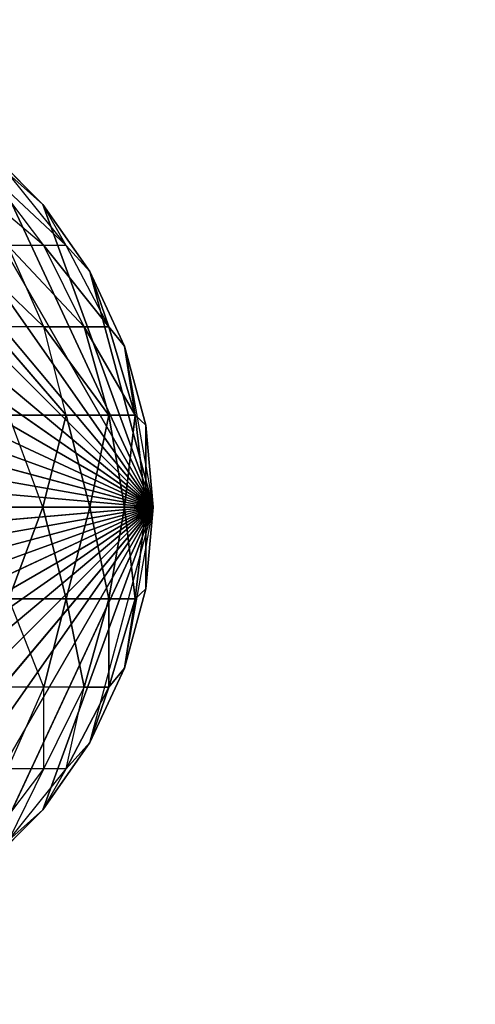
# Model space of a CAD drawing. Extents: x 226 to 378, y -30 to 313.
# Tile 85 of 256: x 287.053 to 287.667, y 44.115 to 45.443. Entities that reach past the tile are written whole.
import ezdxf

# ---------------------------------------------------------------- set-up
doc = ezdxf.new("R2010")
doc.units = 0
doc.header["$LTSCALE"] = 25.4
doc.layers.get('0').update_dxf_attribs({"color": 13, "linetype": 'CONTINUOUS'})
for name, color, linetype in [('_NCL1_4', 41, 'CONTINUOUS'), ('_NCL1_62', 7, 'CONTINUOUS'), ('_NCL1_64', 250, 'CONTINUOUS')]:
    doc.layers.add(name, color=color, linetype=linetype)

# ---------------------------------------------------------------- blocks, each defined once
blk = doc.blocks.new('EWON_2005CD_4005CD_COSY141')
at = {"layer": '_NCL1_4', "color": 0}
for p, q in [((91.44, 268.605, 297.18), (90.805, 267.97, 297.18)), ((91.44, 268.605, 297.18), (90.805, 267.97, 297.18)), ((91.5503, 268.5953, 297.18), (90.805, 267.97, 297.18)), ((91.5503, 268.5953, 297.18), (90.805, 267.97, 297.18)), ((91.3297, 268.5953, 297.18), (90.805, 267.97, 297.18)), ((91.3297, 268.5953, 297.18), (90.805, 267.97, 297.18)), ((91.6572, 268.5667, 297.18), (90.805, 267.97, 297.18)), ((91.6572, 268.5667, 297.18), (90.805, 267.97, 297.18)), ((91.2228, 268.5667, 297.18), (90.805, 267.97, 297.18)), ((91.2228, 268.5667, 297.18), (90.805, 267.97, 297.18)), ((91.7575, 268.5199, 297.18), (90.805, 267.97, 297.18)), ((91.7575, 268.5199, 297.18), (90.805, 267.97, 297.18)), ((91.1225, 268.5199, 297.18), (90.805, 267.97, 297.18)), ((91.1225, 268.5199, 297.18), (90.805, 267.97, 297.18)), ((91.8482, 268.4564, 297.18), (90.805, 267.97, 297.18)), ((91.8482, 268.4564, 297.18), (90.805, 267.97, 297.18)), ((91.0318, 268.4564, 297.18), (90.805, 267.97, 297.18)), ((91.0318, 268.4564, 297.18), (90.805, 267.97, 297.18)), ((91.0318, 268.4564, 309.245), (90.9535, 268.3782, 297.18)), ((90.9535, 268.3782, 297.18), (91.0318, 268.4564, 297.18)), ((91.0318, 268.4564, 309.245), (90.9535, 268.3782, 297.18)), ((90.9535, 268.3782, 309.245), (91.0318, 268.4564, 309.245)), ((90.9535, 268.3782, 297.18), (91.0318, 268.4564, 297.18)), ((90.9996, 268.419, 309.3326), (90.9221, 268.3228, 309.348)), ((90.9996, 268.419, 309.3326), (90.9522, 268.3228, 309.447)), ((91.0252, 268.419, 309.4168), (90.9522, 268.3228, 309.447)), ((90.9535, 268.3782, 309.245), (90.9996, 268.419, 309.3326)), ((91.9264, 268.3782, 297.18), (90.805, 267.97, 297.18)), ((91.9264, 268.3782, 297.18), (90.805, 267.97, 297.18)), ((90.9535, 268.3782, 297.18), (90.805, 267.97, 297.18)), ((90.9535, 268.3782, 297.18), (90.805, 267.97, 297.18)), ((90.8901, 268.2875, 297.18), (90.9535, 268.3782, 297.18)), ((90.9535, 268.3782, 297.18), (90.8901, 268.2875, 309.245)), ((90.9535, 268.3782, 297.18), (90.8901, 268.2875, 309.245)), ((90.8901, 268.2875, 309.245), (90.9535, 268.3782, 309.245)), ((90.8901, 268.2875, 297.18), (90.9535, 268.3782, 297.18)), ((90.9535, 268.3782, 309.245), (90.9221, 268.3228, 309.348)), ((90.9535, 268.3782, 297.18), (90.9535, 268.3782, 309.245)), ((90.9535, 268.3782, 297.18), (90.9535, 268.3782, 309.245)), ((90.9221, 268.3228, 309.348), (90.8646, 268.213, 309.3595)), ((90.9221, 268.3228, 309.348), (90.8646, 268.213, 309.3595)), ((90.9221, 268.3228, 309.348), (90.8901, 268.2875, 309.245)), ((90.9522, 268.3228, 309.447), (90.898, 268.213, 309.4695)), ((90.9221, 268.3228, 309.348), (90.898, 268.213, 309.4695)), ((90.9221, 268.3228, 309.348), (90.9522, 268.3228, 309.447)), ((90.9522, 268.3228, 309.447), (90.9522, 268.213, 309.5709)), ((90.9522, 268.3228, 309.447), (91.001, 268.3228, 309.5383)), ((91.001, 268.3228, 309.5383), (90.9522, 268.213, 309.5709)), ((91.9899, 268.2875, 297.18), (90.805, 267.97, 297.18)), ((91.9899, 268.2875, 297.18), (90.805, 267.97, 297.18)), ((90.8901, 268.2875, 297.18), (90.805, 267.97, 297.18)), ((90.8433, 268.1872, 309.245), (90.8901, 268.2875, 309.245)), ((90.8433, 268.1872, 297.18), (90.8901, 268.2875, 297.18)), ((90.8901, 268.2875, 297.18), (90.8433, 268.1872, 309.245)), ((90.8901, 268.2875, 297.18), (90.8433, 268.1872, 309.245)), ((90.8433, 268.1872, 309.245), (90.8901, 268.2875, 309.245)), ((90.8901, 268.2875, 309.245), (90.8646, 268.213, 309.3595)), ((90.8901, 268.2875, 309.245), (90.8646, 268.213, 309.3595)), ((90.8901, 268.2875, 309.245), (90.8901, 268.2875, 297.18)), ((90.8901, 268.2875, 309.245), (90.8901, 268.2875, 297.18)), ((90.8646, 268.213, 309.3595), (90.8292, 268.0939, 309.3665)), ((90.8646, 268.213, 309.3595), (90.8292, 268.0939, 309.3665)), ((90.8646, 268.213, 309.3595), (90.8433, 268.1872, 309.245)), ((90.8646, 268.213, 309.3595), (90.8433, 268.1872, 309.245)), ((90.8646, 268.213, 309.3595), (90.8646, 268.0939, 309.4833)), ((90.8646, 268.213, 309.3595), (90.8646, 268.0939, 309.4833)), ((90.8646, 268.213, 309.3595), (90.898, 268.213, 309.4695)), ((90.898, 268.213, 309.4695), (90.8646, 268.0939, 309.4833)), ((90.898, 268.213, 309.4695), (90.8646, 268.0939, 309.4833)), ((90.8646, 268.213, 309.3595), (90.898, 268.213, 309.4695)), ((90.898, 268.213, 309.4695), (90.9221, 268.0939, 309.591)), ((90.898, 268.213, 309.4695), (90.9221, 268.0939, 309.591)), ((90.898, 268.213, 309.4695), (90.9522, 268.213, 309.5709)), ((90.9522, 268.213, 309.5709), (90.9221, 268.0939, 309.591)), ((90.9522, 268.213, 309.5709), (90.9221, 268.0939, 309.591)), ((90.9522, 268.213, 309.5709), (91.0252, 268.213, 309.6598)), ((90.9522, 268.213, 309.5709), (90.9996, 268.0939, 309.6854)), ((90.8433, 268.1872, 297.18), (90.805, 267.97, 297.18)), ((92.0367, 268.1872, 297.18), (90.805, 267.97, 297.18)), ((92.0367, 268.1872, 297.18), (90.805, 267.97, 297.18)), ((90.8146, 268.0803, 309.245), (90.8433, 268.1872, 309.245)), ((90.8146, 268.0803, 297.18), (90.8433, 268.1872, 297.18)), ((90.8433, 268.1872, 297.18), (90.8146, 268.0803, 309.245)), ((90.8433, 268.1872, 297.18), (90.8146, 268.0803, 309.245)), ((90.8146, 268.0803, 309.245), (90.8433, 268.1872, 309.245)), ((90.8292, 268.0939, 309.3665), (90.8433, 268.1872, 309.245)), ((90.8292, 268.0939, 309.3665), (90.8433, 268.1872, 309.245)), ((90.8433, 268.1872, 309.245), (90.8433, 268.1872, 297.18)), ((90.8433, 268.1872, 309.245), (90.8433, 268.1872, 297.18)), ((90.8146, 268.0803, 309.245), (90.8292, 268.0939, 309.3665)), ((90.8292, 268.0939, 309.3665), (90.8146, 267.97, 309.3553)), ((90.8292, 268.0939, 309.3665), (90.8146, 267.97, 309.3553)), ((90.8146, 268.0803, 309.245), (90.8292, 268.0939, 309.3665)), ((90.8292, 268.0939, 309.3665), (90.8433, 267.97, 309.4622)), ((90.8292, 268.0939, 309.3665), (90.8433, 267.97, 309.4622)), ((90.8292, 268.0939, 309.3665), (90.8646, 268.0939, 309.4833)), ((90.8292, 268.0939, 309.3665), (90.8646, 268.0939, 309.4833)), ((90.8433, 267.97, 309.4622), (90.8646, 268.0939, 309.4833)), ((90.8433, 267.97, 309.4622), (90.8646, 268.0939, 309.4833)), ((90.8646, 268.0939, 309.4833), (90.8901, 267.97, 309.5625)), ((90.8646, 268.0939, 309.4833), (90.8901, 267.97, 309.5625)), ((90.8646, 268.0939, 309.4833), (90.9221, 268.0939, 309.591)), ((90.8646, 268.0939, 309.4833), (90.9221, 268.0939, 309.591)), ((90.8901, 267.97, 309.5625), (90.9221, 268.0939, 309.591)), ((90.8901, 267.97, 309.5625), (90.9221, 268.0939, 309.591)), ((90.9221, 268.0939, 309.591), (90.9535, 267.97, 309.6532)), ((90.9221, 268.0939, 309.591), (90.9535, 267.97, 309.6532)), ((90.9221, 268.0939, 309.591), (90.9996, 268.0939, 309.6854)), ((90.9221, 268.0939, 309.591), (90.9996, 268.0939, 309.6854)), ((90.9535, 267.97, 309.6532), (90.9996, 268.0939, 309.6854)), ((90.805, 267.97, 309.245), (90.8146, 268.0803, 309.245)), ((90.805, 267.97, 297.18), (90.8146, 268.0803, 297.18)), ((90.8146, 268.0803, 297.18), (90.805, 267.97, 309.245)), ((90.8146, 268.0803, 297.18), (90.805, 267.97, 309.245)), ((90.805, 267.97, 309.245), (90.8146, 268.0803, 309.245)), ((92.0653, 268.0803, 297.18), (90.805, 267.97, 297.18)), ((92.0653, 268.0803, 297.18), (90.805, 267.97, 297.18)), ((90.8146, 268.0803, 309.245), (90.8146, 267.97, 309.3553)), ((90.8146, 268.0803, 309.245), (90.8146, 267.97, 309.3553)), ((90.8146, 268.0803, 309.245), (90.8146, 268.0803, 297.18)), ((90.8146, 268.0803, 309.245), (90.8146, 268.0803, 297.18)), ((90.8433, 267.7528, 297.18), (90.805, 267.97, 297.18)), ((90.8146, 267.97, 309.3553), (90.805, 267.97, 309.245)), ((90.805, 267.97, 309.245), (90.805, 267.97, 297.18)), ((90.805, 267.97, 309.245), (90.805, 267.97, 297.18)), ((90.805, 267.97, 309.245), (90.8146, 267.8597, 297.18)), ((90.8146, 267.8597, 297.18), (90.805, 267.97, 297.18)), ((90.805, 267.97, 309.245), (90.8146, 267.8597, 297.18)), ((90.805, 267.97, 309.245), (90.8146, 267.8597, 309.245)), ((90.8901, 267.6525, 297.18), (90.805, 267.97, 297.18)), ((90.9535, 267.5618, 297.18), (90.805, 267.97, 297.18)), ((90.9535, 267.5618, 297.18), (90.805, 267.97, 297.18)), ((91.0318, 267.4836, 297.18), (90.805, 267.97, 297.18)), ((91.0318, 267.4836, 297.18), (90.805, 267.97, 297.18)), ((91.1225, 267.4201, 297.18), (90.805, 267.97, 297.18)), ((91.1225, 267.4201, 297.18), (90.805, 267.97, 297.18)), ((91.2228, 267.3733, 297.18), (90.805, 267.97, 297.18)), ((91.2228, 267.3733, 297.18), (90.805, 267.97, 297.18)), ((91.3297, 267.3447, 297.18), (90.805, 267.97, 297.18)), ((91.3297, 267.3447, 297.18), (90.805, 267.97, 297.18)), ((91.44, 267.335, 297.18), (90.805, 267.97, 297.18)), ((91.44, 267.335, 297.18), (90.805, 267.97, 297.18)), ((91.5503, 267.3447, 297.18), (90.805, 267.97, 297.18)), ((91.5503, 267.3447, 297.18), (90.805, 267.97, 297.18)), ((91.6572, 267.3733, 297.18), (90.805, 267.97, 297.18)), ((91.6572, 267.3733, 297.18), (90.805, 267.97, 297.18)), ((91.7575, 267.4201, 297.18), (90.805, 267.97, 297.18)), ((91.7575, 267.4201, 297.18), (90.805, 267.97, 297.18)), ((91.8482, 267.4836, 297.18), (90.805, 267.97, 297.18)), ((91.8482, 267.4836, 297.18), (90.805, 267.97, 297.18)), ((91.9264, 267.5618, 297.18), (90.805, 267.97, 297.18)), ((91.9264, 267.5618, 297.18), (90.805, 267.97, 297.18)), ((91.9899, 267.6525, 297.18), (90.805, 267.97, 297.18)), ((91.9899, 267.6525, 297.18), (90.805, 267.97, 297.18)), ((92.0367, 267.7528, 297.18), (90.805, 267.97, 297.18)), ((92.0367, 267.7528, 297.18), (90.805, 267.97, 297.18)), ((92.0653, 267.8597, 297.18), (90.805, 267.97, 297.18)), ((92.0653, 267.8597, 297.18), (90.805, 267.97, 297.18)), ((92.075, 267.97, 297.18), (90.805, 267.97, 297.18)), ((92.075, 267.97, 297.18), (90.805, 267.97, 297.18)), ((90.805, 267.97, 309.245), (90.8146, 267.8597, 309.245)), ((90.8146, 267.97, 309.3553), (90.805, 267.97, 309.245)), ((90.8433, 267.97, 309.4622), (90.8146, 267.97, 309.3553)), ((90.8146, 267.97, 309.3553), (90.8146, 267.8597, 309.245)), ((90.8146, 267.97, 309.3553), (90.8146, 267.8597, 309.245)), ((90.8146, 267.97, 309.3553), (90.8292, 267.8461, 309.3665)), ((90.8433, 267.97, 309.4622), (90.8146, 267.97, 309.3553)), ((90.8146, 267.97, 309.3553), (90.8292, 267.8461, 309.3665)), ((90.8292, 267.8461, 309.3665), (90.8433, 267.97, 309.4622)), ((90.8292, 267.8461, 309.3665), (90.8433, 267.97, 309.4622)), ((90.8901, 267.97, 309.5625), (90.8433, 267.97, 309.4622)), ((90.8901, 267.97, 309.5625), (90.8433, 267.97, 309.4622)), ((90.8646, 267.8461, 309.4833), (90.8433, 267.97, 309.4622)), ((90.8646, 267.8461, 309.4833), (90.8433, 267.97, 309.4622)), ((90.8901, 267.97, 309.5625), (90.8646, 267.8461, 309.4833)), ((90.8901, 267.97, 309.5625), (90.8646, 267.8461, 309.4833)), ((90.9535, 267.97, 309.6532), (90.8901, 267.97, 309.5625)), ((90.9535, 267.97, 309.6532), (90.8901, 267.97, 309.5625)), ((90.9221, 267.8461, 309.591), (90.8901, 267.97, 309.5625)), ((90.9221, 267.8461, 309.591), (90.8901, 267.97, 309.5625)), ((90.9221, 267.8461, 309.591), (90.9535, 267.97, 309.6532)), ((90.9221, 267.8461, 309.591), (90.9535, 267.97, 309.6532)), ((91.0318, 267.97, 309.7314), (90.9535, 267.97, 309.6532)), ((90.9535, 267.97, 309.6532), (90.9996, 267.8461, 309.6854)), ((90.8433, 267.7528, 309.245), (90.8146, 267.8597, 297.18)), ((90.8146, 267.8597, 297.18), (90.8146, 267.8597, 309.245)), ((90.8146, 267.8597, 309.245), (90.8433, 267.7528, 309.245)), ((90.8433, 267.7528, 297.18), (90.8146, 267.8597, 297.18)), ((90.8433, 267.7528, 309.245), (90.8146, 267.8597, 297.18)), ((90.8146, 267.8597, 297.18), (90.8146, 267.8597, 309.245)), ((90.8292, 267.8461, 309.3665), (90.8146, 267.8597, 309.245)), ((90.8146, 267.8597, 309.245), (90.8433, 267.7528, 309.245)), ((90.8292, 267.8461, 309.3665), (90.8146, 267.8597, 309.245)), ((90.8646, 267.8461, 309.4833), (90.8292, 267.8461, 309.3665)), ((90.8292, 267.8461, 309.3665), (90.8433, 267.7528, 309.245)), ((90.8292, 267.8461, 309.3665), (90.8433, 267.7528, 309.245)), ((90.8292, 267.8461, 309.3665), (90.8646, 267.727, 309.3595)), ((90.8292, 267.8461, 309.3665), (90.898, 267.727, 309.4695)), ((90.8292, 267.8461, 309.3665), (90.8646, 267.727, 309.3595)), ((90.8292, 267.8461, 309.3665), (90.898, 267.727, 309.4695)), ((90.8646, 267.8461, 309.4833), (90.8292, 267.8461, 309.3665)), ((90.9221, 267.8461, 309.591), (90.8646, 267.8461, 309.4833)), ((90.8646, 267.8461, 309.4833), (90.898, 267.727, 309.4695)), ((90.8646, 267.8461, 309.4833), (90.9522, 267.727, 309.5709)), ((90.8646, 267.8461, 309.4833), (90.898, 267.727, 309.4695)), ((90.8646, 267.8461, 309.4833), (90.9522, 267.727, 309.5709)), ((90.9221, 267.8461, 309.591), (90.8646, 267.8461, 309.4833)), ((90.9996, 267.8461, 309.6854), (90.9221, 267.8461, 309.591)), ((90.9221, 267.8461, 309.591), (90.9522, 267.727, 309.5709)), ((90.9221, 267.8461, 309.591), (91.0252, 267.727, 309.6598)), ((90.9996, 267.8461, 309.6854), (90.9221, 267.8461, 309.591)), ((90.8901, 267.6525, 297.18), (90.8433, 267.7528, 297.18)), ((90.8433, 267.7528, 297.18), (90.8901, 267.6525, 309.245)), ((90.8433, 267.7528, 297.18), (90.8901, 267.6525, 309.245)), ((90.8433, 267.7528, 297.18), (90.8433, 267.7528, 309.245)), ((90.8433, 267.7528, 309.245), (90.8901, 267.6525, 309.245)), ((90.8433, 267.7528, 297.18), (90.8433, 267.7528, 309.245)), ((90.8433, 267.7528, 309.245), (90.8901, 267.6525, 309.245)), ((90.8433, 267.7528, 309.245), (90.8646, 267.727, 309.3595)), ((90.8433, 267.7528, 309.245), (90.8646, 267.727, 309.3595)), ((90.8646, 267.727, 309.3595), (90.8901, 267.6525, 309.245)), ((90.8646, 267.727, 309.3595), (90.8901, 267.6525, 309.245)), ((90.8646, 267.727, 309.3595), (90.9221, 267.6172, 309.348)), ((90.8646, 267.727, 309.3595), (90.9522, 267.6172, 309.447)), ((90.8646, 267.727, 309.3595), (90.898, 267.727, 309.4695)), ((90.8646, 267.727, 309.3595), (90.898, 267.727, 309.4695)), ((90.898, 267.727, 309.4695), (91.001, 267.6172, 309.5383)), ((90.898, 267.727, 309.4695), (90.9522, 267.6172, 309.447)), ((90.898, 267.727, 309.4695), (90.9522, 267.727, 309.5709)), ((90.9522, 267.727, 309.5709), (91.001, 267.6172, 309.5383)), ((90.9522, 267.727, 309.5709), (91.0666, 267.6172, 309.6183)), ((90.9522, 267.727, 309.5709), (91.0252, 267.727, 309.6598)), ((90.9535, 267.5618, 309.245), (90.8901, 267.6525, 297.18)), ((90.8901, 267.6525, 297.18), (90.8901, 267.6525, 309.245)), ((90.8901, 267.6525, 309.245), (90.9535, 267.5618, 309.245)), ((90.9535, 267.5618, 297.18), (90.8901, 267.6525, 297.18)), ((90.9535, 267.5618, 309.245), (90.8901, 267.6525, 297.18)), ((90.8901, 267.6525, 297.18), (90.8901, 267.6525, 309.245)), ((90.9535, 267.5618, 297.18), (90.8901, 267.6525, 297.18)), ((90.8901, 267.6525, 309.245), (90.9221, 267.6172, 309.348)), ((90.9221, 267.6172, 309.348), (90.9535, 267.5618, 309.245)), ((90.9221, 267.6172, 309.348), (90.9996, 267.521, 309.3326)), ((90.9221, 267.6172, 309.348), (91.0252, 267.521, 309.4168)), ((90.9221, 267.6172, 309.348), (90.9522, 267.6172, 309.447)), ((90.9522, 267.6172, 309.447), (91.0252, 267.521, 309.4168)), ((90.9522, 267.6172, 309.447), (91.0666, 267.521, 309.4945)), ((90.9522, 267.6172, 309.447), (91.001, 267.6172, 309.5383)), ((90.9535, 267.5618, 309.245), (90.9996, 267.521, 309.3326)), ((90.9535, 267.5618, 309.245), (90.9535, 267.5618, 297.18)), ((90.9535, 267.5618, 309.245), (90.9535, 267.5618, 297.18)), ((90.9535, 267.5618, 309.245), (91.0318, 267.4836, 297.18)), ((91.0318, 267.4836, 297.18), (90.9535, 267.5618, 297.18)), ((90.9535, 267.5618, 309.245), (91.0318, 267.4836, 297.18)), ((90.9535, 267.5618, 309.245), (91.0318, 267.4836, 309.245)), ((91.0318, 267.4836, 297.18), (90.9535, 267.5618, 297.18))]:
    blk.add_line(p, q, dxfattribs=at)
at = {"color": 7}
mesh = blk.add_polyface(dxfattribs=at)
corners = [(105.41, 276.8913, 297.18), (83.82, 279.4295, 297.18), (83.82, 241.2705, 297.18)]
mesh.append_faces([[corners[k] for k in face] for face in [(0, 1, 2)]], dxfattribs={"color": 7})
mesh = blk.add_polyface(dxfattribs=at)
corners = [(104.14, 276.8913, 298.45), (85.09, 241.2705, 298.45), (85.09, 279.4295, 298.45)]
mesh.append_faces([[corners[k] for k in face] for face in [(0, 1, 2)]], dxfattribs={"color": 7})
mesh = blk.add_polyface(dxfattribs=at)
corners = [(105.41, 276.8913, 297.18), (83.82, 241.2705, 297.18), (105.41, 243.8087, 297.18)]
mesh.append_faces([[corners[k] for k in face] for face in [(0, 1, 2)]], dxfattribs={"color": 7})
mesh = blk.add_polyface(dxfattribs=at)
corners = [(104.14, 243.8087, 298.45), (85.09, 241.2705, 298.45), (104.14, 276.8913, 298.45)]
mesh.append_faces([[corners[k] for k in face] for face in [(0, 1, 2)]], dxfattribs={"color": 7})
at = {"layer": '_NCL1_4', "color": 41}
mesh = blk.add_polyface(dxfattribs=at)
corners = [(91.5503, 268.5953, 297.18), (91.44, 268.605, 297.18), (90.805, 267.97, 297.18)]
mesh.append_faces([[corners[k] for k in face] for face in [(0, 1, 2)]], dxfattribs={"color": 41})
mesh = blk.add_polyface(dxfattribs=at)
corners = [(91.44, 268.605, 297.18), (91.3297, 268.5953, 297.18), (90.805, 267.97, 297.18)]
mesh.append_faces([[corners[k] for k in face] for face in [(0, 1, 2)]], dxfattribs={"color": 41})
mesh = blk.add_polyface(dxfattribs=at)
corners = [(91.6572, 268.5667, 297.18), (91.5503, 268.5953, 297.18), (90.805, 267.97, 297.18)]
mesh.append_faces([[corners[k] for k in face] for face in [(0, 1, 2)]], dxfattribs={"color": 41})
mesh = blk.add_polyface(dxfattribs=at)
corners = [(91.3297, 268.5953, 297.18), (91.2228, 268.5667, 297.18), (90.805, 267.97, 297.18)]
mesh.append_faces([[corners[k] for k in face] for face in [(0, 1, 2)]], dxfattribs={"color": 41})
mesh = blk.add_polyface(dxfattribs=at)
corners = [(91.7575, 268.5199, 297.18), (91.6572, 268.5667, 297.18), (90.805, 267.97, 297.18)]
mesh.append_faces([[corners[k] for k in face] for face in [(0, 1, 2)]], dxfattribs={"color": 41})
mesh = blk.add_polyface(dxfattribs=at)
corners = [(91.2228, 268.5667, 297.18), (91.1225, 268.5199, 297.18), (90.805, 267.97, 297.18)]
mesh.append_faces([[corners[k] for k in face] for face in [(0, 1, 2)]], dxfattribs={"color": 41})
mesh = blk.add_polyface(dxfattribs=at)
corners = [(91.8482, 268.4564, 297.18), (91.7575, 268.5199, 297.18), (90.805, 267.97, 297.18)]
mesh.append_faces([[corners[k] for k in face] for face in [(0, 1, 2)]], dxfattribs={"color": 41})
mesh = blk.add_polyface(dxfattribs=at)
corners = [(91.1225, 268.5199, 297.18), (91.0318, 268.4564, 297.18), (90.805, 267.97, 297.18)]
mesh.append_faces([[corners[k] for k in face] for face in [(0, 1, 2)]], dxfattribs={"color": 41})
mesh = blk.add_polyface(dxfattribs=at)
corners = [(91.9264, 268.3782, 297.18), (91.8482, 268.4564, 297.18), (90.805, 267.97, 297.18)]
mesh.append_faces([[corners[k] for k in face] for face in [(0, 1, 2)]], dxfattribs={"color": 41})
mesh = blk.add_polyface(dxfattribs=at)
corners = [(91.0318, 268.4564, 297.18), (90.9535, 268.3782, 297.18), (90.805, 267.97, 297.18)]
mesh.append_faces([[corners[k] for k in face] for face in [(0, 1, 2)]], dxfattribs={"color": 41})
mesh = blk.add_polyface(dxfattribs=at)
corners = [(91.0318, 268.4564, 309.245), (90.9535, 268.3782, 297.18), (91.0318, 268.4564, 297.18)]
mesh.append_faces([[corners[k] for k in face] for face in [(0, 1, 2)]], dxfattribs={"color": 41})
mesh = blk.add_polyface(dxfattribs=at)
corners = [(90.9535, 268.3782, 309.245), (90.9535, 268.3782, 297.18), (91.0318, 268.4564, 309.245)]
mesh.append_faces([[corners[k] for k in face] for face in [(0, 1, 2)]], dxfattribs={"color": 41})
mesh = blk.add_polyface(dxfattribs=at)
corners = [(91.9899, 268.2875, 297.18), (91.9264, 268.3782, 297.18), (90.805, 267.97, 297.18)]
mesh.append_faces([[corners[k] for k in face] for face in [(0, 1, 2)]], dxfattribs={"color": 41})
mesh = blk.add_polyface(dxfattribs=at)
corners = [(90.9535, 268.3782, 297.18), (90.8901, 268.2875, 297.18), (90.805, 267.97, 297.18)]
mesh.append_faces([[corners[k] for k in face] for face in [(0, 1, 2)]], dxfattribs={"color": 41})
mesh = blk.add_polyface(dxfattribs=at)
corners = [(90.9535, 268.3782, 297.18), (90.8901, 268.2875, 309.245), (90.8901, 268.2875, 297.18)]
mesh.append_faces([[corners[k] for k in face] for face in [(0, 1, 2)]], dxfattribs={"color": 41})
mesh = blk.add_polyface(dxfattribs=at)
corners = [(90.9535, 268.3782, 309.245), (90.8901, 268.2875, 309.245), (90.9535, 268.3782, 297.18)]
mesh.append_faces([[corners[k] for k in face] for face in [(0, 1, 2)]], dxfattribs={"color": 41})
mesh = blk.add_polyface(dxfattribs=at)
corners = [(90.9221, 268.3228, 309.348), (90.8646, 268.213, 309.3595), (90.8901, 268.2875, 309.245)]
mesh.append_faces([[corners[k] for k in face] for face in [(0, 1, 2)]], dxfattribs={"color": 41})
mesh = blk.add_polyface(dxfattribs=at)
corners = [(90.9221, 268.3228, 309.348), (90.898, 268.213, 309.4695), (90.8646, 268.213, 309.3595)]
mesh.append_faces([[corners[k] for k in face] for face in [(0, 1, 2)]], dxfattribs={"color": 41})
mesh = blk.add_polyface(dxfattribs=at)
corners = [(92.0367, 268.1872, 297.18), (91.9899, 268.2875, 297.18), (90.805, 267.97, 297.18)]
mesh.append_faces([[corners[k] for k in face] for face in [(0, 1, 2)]], dxfattribs={"color": 41})
mesh = blk.add_polyface(dxfattribs=at)
corners = [(90.8901, 268.2875, 309.245), (90.8646, 268.213, 309.3595), (90.8433, 268.1872, 309.245)]
mesh.append_faces([[corners[k] for k in face] for face in [(0, 1, 2)]], dxfattribs={"color": 41})
mesh = blk.add_polyface(dxfattribs=at)
corners = [(90.8901, 268.2875, 297.18), (90.8433, 268.1872, 309.245), (90.8433, 268.1872, 297.18)]
mesh.append_faces([[corners[k] for k in face] for face in [(0, 1, 2)]], dxfattribs={"color": 41})
mesh = blk.add_polyface(dxfattribs=at)
corners = [(90.8901, 268.2875, 309.245), (90.8433, 268.1872, 309.245), (90.8901, 268.2875, 297.18)]
mesh.append_faces([[corners[k] for k in face] for face in [(0, 1, 2)]], dxfattribs={"color": 41})
mesh = blk.add_polyface(dxfattribs=at)
corners = [(90.8646, 268.213, 309.3595), (90.8292, 268.0939, 309.3665), (90.8433, 268.1872, 309.245)]
mesh.append_faces([[corners[k] for k in face] for face in [(0, 1, 2)]], dxfattribs={"color": 41})
mesh = blk.add_polyface(dxfattribs=at)
corners = [(90.8646, 268.213, 309.3595), (90.8646, 268.0939, 309.4833), (90.8292, 268.0939, 309.3665)]
mesh.append_faces([[corners[k] for k in face] for face in [(0, 1, 2)]], dxfattribs={"color": 41})
mesh = blk.add_polyface(dxfattribs=at)
corners = [(90.898, 268.213, 309.4695), (90.8646, 268.0939, 309.4833), (90.8646, 268.213, 309.3595)]
mesh.append_faces([[corners[k] for k in face] for face in [(0, 1, 2)]], dxfattribs={"color": 41})
mesh = blk.add_polyface(dxfattribs=at)
corners = [(90.898, 268.213, 309.4695), (90.9221, 268.0939, 309.591), (90.8646, 268.0939, 309.4833)]
mesh.append_faces([[corners[k] for k in face] for face in [(0, 1, 2)]], dxfattribs={"color": 41})
mesh = blk.add_polyface(dxfattribs=at)
corners = [(90.9522, 268.213, 309.5709), (90.9221, 268.0939, 309.591), (90.898, 268.213, 309.4695)]
mesh.append_faces([[corners[k] for k in face] for face in [(0, 1, 2)]], dxfattribs={"color": 41})
mesh = blk.add_polyface(dxfattribs=at)
corners = [(90.9522, 268.213, 309.5709), (90.9996, 268.0939, 309.6854), (90.9221, 268.0939, 309.591)]
mesh.append_faces([[corners[k] for k in face] for face in [(0, 1, 2)]], dxfattribs={"color": 41})
mesh = blk.add_polyface(dxfattribs=at)
corners = [(92.0653, 268.0803, 297.18), (92.0367, 268.1872, 297.18), (90.805, 267.97, 297.18)]
mesh.append_faces([[corners[k] for k in face] for face in [(0, 1, 2)]], dxfattribs={"color": 41})
mesh = blk.add_polyface(dxfattribs=at)
corners = [(90.8433, 268.1872, 309.245), (90.8292, 268.0939, 309.3665), (90.8146, 268.0803, 309.245)]
mesh.append_faces([[corners[k] for k in face] for face in [(0, 1, 2)]], dxfattribs={"color": 41})
mesh = blk.add_polyface(dxfattribs=at)
corners = [(90.8433, 268.1872, 297.18), (90.8146, 268.0803, 309.245), (90.8146, 268.0803, 297.18)]
mesh.append_faces([[corners[k] for k in face] for face in [(0, 1, 2)]], dxfattribs={"color": 41})
mesh = blk.add_polyface(dxfattribs=at)
corners = [(90.8433, 268.1872, 309.245), (90.8146, 268.0803, 309.245), (90.8433, 268.1872, 297.18)]
mesh.append_faces([[corners[k] for k in face] for face in [(0, 1, 2)]], dxfattribs={"color": 41})
mesh = blk.add_polyface(dxfattribs=at)
corners = [(90.8292, 268.0939, 309.3665), (90.8146, 267.97, 309.3553), (90.8146, 268.0803, 309.245)]
mesh.append_faces([[corners[k] for k in face] for face in [(0, 1, 2)]], dxfattribs={"color": 41})
mesh = blk.add_polyface(dxfattribs=at)
corners = [(90.8292, 268.0939, 309.3665), (90.8433, 267.97, 309.4622), (90.8146, 267.97, 309.3553)]
mesh.append_faces([[corners[k] for k in face] for face in [(0, 1, 2)]], dxfattribs={"color": 41})
mesh = blk.add_polyface(dxfattribs=at)
corners = [(90.8646, 268.0939, 309.4833), (90.8433, 267.97, 309.4622), (90.8292, 268.0939, 309.3665)]
mesh.append_faces([[corners[k] for k in face] for face in [(0, 1, 2)]], dxfattribs={"color": 41})
mesh = blk.add_polyface(dxfattribs=at)
corners = [(90.8646, 268.0939, 309.4833), (90.8901, 267.97, 309.5625), (90.8433, 267.97, 309.4622)]
mesh.append_faces([[corners[k] for k in face] for face in [(0, 1, 2)]], dxfattribs={"color": 41})
mesh = blk.add_polyface(dxfattribs=at)
corners = [(90.9221, 268.0939, 309.591), (90.8901, 267.97, 309.5625), (90.8646, 268.0939, 309.4833)]
mesh.append_faces([[corners[k] for k in face] for face in [(0, 1, 2)]], dxfattribs={"color": 41})
mesh = blk.add_polyface(dxfattribs=at)
corners = [(90.9221, 268.0939, 309.591), (90.9535, 267.97, 309.6532), (90.8901, 267.97, 309.5625)]
mesh.append_faces([[corners[k] for k in face] for face in [(0, 1, 2)]], dxfattribs={"color": 41})
mesh = blk.add_polyface(dxfattribs=at)
corners = [(90.9996, 268.0939, 309.6854), (90.9535, 267.97, 309.6532), (90.9221, 268.0939, 309.591)]
mesh.append_faces([[corners[k] for k in face] for face in [(0, 1, 2)]], dxfattribs={"color": 41})
mesh = blk.add_polyface(dxfattribs=at)
corners = [(90.8146, 268.0803, 309.245), (90.8146, 267.97, 309.3553), (90.805, 267.97, 309.245)]
mesh.append_faces([[corners[k] for k in face] for face in [(0, 1, 2)]], dxfattribs={"color": 41})
mesh = blk.add_polyface(dxfattribs=at)
corners = [(90.8146, 268.0803, 297.18), (90.805, 267.97, 309.245), (90.805, 267.97, 297.18)]
mesh.append_faces([[corners[k] for k in face] for face in [(0, 1, 2)]], dxfattribs={"color": 41})
mesh = blk.add_polyface(dxfattribs=at)
corners = [(90.8146, 268.0803, 309.245), (90.805, 267.97, 309.245), (90.8146, 268.0803, 297.18)]
mesh.append_faces([[corners[k] for k in face] for face in [(0, 1, 2)]], dxfattribs={"color": 41})
mesh = blk.add_polyface(dxfattribs=at)
corners = [(92.075, 267.97, 297.18), (92.0653, 268.0803, 297.18), (90.805, 267.97, 297.18)]
mesh.append_faces([[corners[k] for k in face] for face in [(0, 1, 2)]], dxfattribs={"color": 41})
mesh = blk.add_polyface(dxfattribs=at)
corners = [(90.805, 267.97, 309.245), (90.8146, 267.8597, 297.18), (90.805, 267.97, 297.18)]
mesh.append_faces([[corners[k] for k in face] for face in [(0, 1, 2)]], dxfattribs={"color": 41})
mesh = blk.add_polyface(dxfattribs=at)
corners = [(90.805, 267.97, 309.245), (90.8146, 267.8597, 309.245), (90.8146, 267.8597, 297.18)]
mesh.append_faces([[corners[k] for k in face] for face in [(0, 1, 2)]], dxfattribs={"color": 41})
mesh = blk.add_polyface(dxfattribs=at)
corners = [(90.9535, 267.5618, 297.18), (90.805, 267.97, 297.18), (90.8901, 267.6525, 297.18)]
mesh.append_faces([[corners[k] for k in face] for face in [(0, 1, 2)]], dxfattribs={"color": 41})
mesh = blk.add_polyface(dxfattribs=at)
corners = [(91.0318, 267.4836, 297.18), (90.805, 267.97, 297.18), (90.9535, 267.5618, 297.18)]
mesh.append_faces([[corners[k] for k in face] for face in [(0, 1, 2)]], dxfattribs={"color": 41})
mesh = blk.add_polyface(dxfattribs=at)
corners = [(91.1225, 267.4201, 297.18), (90.805, 267.97, 297.18), (91.0318, 267.4836, 297.18)]
mesh.append_faces([[corners[k] for k in face] for face in [(0, 1, 2)]], dxfattribs={"color": 41})
mesh = blk.add_polyface(dxfattribs=at)
corners = [(91.2228, 267.3733, 297.18), (90.805, 267.97, 297.18), (91.1225, 267.4201, 297.18)]
mesh.append_faces([[corners[k] for k in face] for face in [(0, 1, 2)]], dxfattribs={"color": 41})
mesh = blk.add_polyface(dxfattribs=at)
corners = [(91.3297, 267.3447, 297.18), (90.805, 267.97, 297.18), (91.2228, 267.3733, 297.18)]
mesh.append_faces([[corners[k] for k in face] for face in [(0, 1, 2)]], dxfattribs={"color": 41})
mesh = blk.add_polyface(dxfattribs=at)
corners = [(91.44, 267.335, 297.18), (90.805, 267.97, 297.18), (91.3297, 267.3447, 297.18)]
mesh.append_faces([[corners[k] for k in face] for face in [(0, 1, 2)]], dxfattribs={"color": 41})
mesh = blk.add_polyface(dxfattribs=at)
corners = [(91.5503, 267.3447, 297.18), (90.805, 267.97, 297.18), (91.44, 267.335, 297.18)]
mesh.append_faces([[corners[k] for k in face] for face in [(0, 1, 2)]], dxfattribs={"color": 41})
mesh = blk.add_polyface(dxfattribs=at)
corners = [(91.6572, 267.3733, 297.18), (90.805, 267.97, 297.18), (91.5503, 267.3447, 297.18)]
mesh.append_faces([[corners[k] for k in face] for face in [(0, 1, 2)]], dxfattribs={"color": 41})
mesh = blk.add_polyface(dxfattribs=at)
corners = [(91.7575, 267.4201, 297.18), (90.805, 267.97, 297.18), (91.6572, 267.3733, 297.18)]
mesh.append_faces([[corners[k] for k in face] for face in [(0, 1, 2)]], dxfattribs={"color": 41})
mesh = blk.add_polyface(dxfattribs=at)
corners = [(91.8482, 267.4836, 297.18), (90.805, 267.97, 297.18), (91.7575, 267.4201, 297.18)]
mesh.append_faces([[corners[k] for k in face] for face in [(0, 1, 2)]], dxfattribs={"color": 41})
mesh = blk.add_polyface(dxfattribs=at)
corners = [(91.9264, 267.5618, 297.18), (90.805, 267.97, 297.18), (91.8482, 267.4836, 297.18)]
mesh.append_faces([[corners[k] for k in face] for face in [(0, 1, 2)]], dxfattribs={"color": 41})
mesh = blk.add_polyface(dxfattribs=at)
corners = [(91.9899, 267.6525, 297.18), (90.805, 267.97, 297.18), (91.9264, 267.5618, 297.18)]
mesh.append_faces([[corners[k] for k in face] for face in [(0, 1, 2)]], dxfattribs={"color": 41})
mesh = blk.add_polyface(dxfattribs=at)
corners = [(92.0367, 267.7528, 297.18), (90.805, 267.97, 297.18), (91.9899, 267.6525, 297.18)]
mesh.append_faces([[corners[k] for k in face] for face in [(0, 1, 2)]], dxfattribs={"color": 41})
mesh = blk.add_polyface(dxfattribs=at)
corners = [(92.0653, 267.8597, 297.18), (90.805, 267.97, 297.18), (92.0367, 267.7528, 297.18)]
mesh.append_faces([[corners[k] for k in face] for face in [(0, 1, 2)]], dxfattribs={"color": 41})
mesh = blk.add_polyface(dxfattribs=at)
corners = [(92.075, 267.97, 297.18), (90.805, 267.97, 297.18), (92.0653, 267.8597, 297.18)]
mesh.append_faces([[corners[k] for k in face] for face in [(0, 1, 2)]], dxfattribs={"color": 41})
mesh = blk.add_polyface(dxfattribs=at)
corners = [(90.8146, 267.97, 309.3553), (90.8146, 267.8597, 309.245), (90.805, 267.97, 309.245)]
mesh.append_faces([[corners[k] for k in face] for face in [(0, 1, 2)]], dxfattribs={"color": 41})
mesh = blk.add_polyface(dxfattribs=at)
corners = [(90.8146, 267.97, 309.3553), (90.8292, 267.8461, 309.3665), (90.8146, 267.8597, 309.245)]
mesh.append_faces([[corners[k] for k in face] for face in [(0, 1, 2)]], dxfattribs={"color": 41})
mesh = blk.add_polyface(dxfattribs=at)
corners = [(90.8433, 267.97, 309.4622), (90.8292, 267.8461, 309.3665), (90.8146, 267.97, 309.3553)]
mesh.append_faces([[corners[k] for k in face] for face in [(0, 1, 2)]], dxfattribs={"color": 41})
mesh = blk.add_polyface(dxfattribs=at)
corners = [(90.8433, 267.97, 309.4622), (90.8646, 267.8461, 309.4833), (90.8292, 267.8461, 309.3665)]
mesh.append_faces([[corners[k] for k in face] for face in [(0, 1, 2)]], dxfattribs={"color": 41})
mesh = blk.add_polyface(dxfattribs=at)
corners = [(90.8901, 267.97, 309.5625), (90.8646, 267.8461, 309.4833), (90.8433, 267.97, 309.4622)]
mesh.append_faces([[corners[k] for k in face] for face in [(0, 1, 2)]], dxfattribs={"color": 41})
mesh = blk.add_polyface(dxfattribs=at)
corners = [(90.8901, 267.97, 309.5625), (90.9221, 267.8461, 309.591), (90.8646, 267.8461, 309.4833)]
mesh.append_faces([[corners[k] for k in face] for face in [(0, 1, 2)]], dxfattribs={"color": 41})
mesh = blk.add_polyface(dxfattribs=at)
corners = [(90.9535, 267.97, 309.6532), (90.9221, 267.8461, 309.591), (90.8901, 267.97, 309.5625)]
mesh.append_faces([[corners[k] for k in face] for face in [(0, 1, 2)]], dxfattribs={"color": 41})
mesh = blk.add_polyface(dxfattribs=at)
corners = [(90.9535, 267.97, 309.6532), (90.9996, 267.8461, 309.6854), (90.9221, 267.8461, 309.591)]
mesh.append_faces([[corners[k] for k in face] for face in [(0, 1, 2)]], dxfattribs={"color": 41})
mesh = blk.add_polyface(dxfattribs=at)
corners = [(90.8146, 267.8597, 309.245), (90.8433, 267.7528, 309.245), (90.8146, 267.8597, 297.18)]
mesh.append_faces([[corners[k] for k in face] for face in [(0, 1, 2)]], dxfattribs={"color": 41})
mesh = blk.add_polyface(dxfattribs=at)
corners = [(90.8146, 267.8597, 297.18), (90.8433, 267.7528, 309.245), (90.8433, 267.7528, 297.18)]
mesh.append_faces([[corners[k] for k in face] for face in [(0, 1, 2)]], dxfattribs={"color": 41})
mesh = blk.add_polyface(dxfattribs=at)
corners = [(90.8146, 267.8597, 309.245), (90.8292, 267.8461, 309.3665), (90.8433, 267.7528, 309.245)]
mesh.append_faces([[corners[k] for k in face] for face in [(0, 1, 2)]], dxfattribs={"color": 41})
mesh = blk.add_polyface(dxfattribs=at)
corners = [(90.8292, 267.8461, 309.3665), (90.8646, 267.727, 309.3595), (90.8433, 267.7528, 309.245)]
mesh.append_faces([[corners[k] for k in face] for face in [(0, 1, 2)]], dxfattribs={"color": 41})
mesh = blk.add_polyface(dxfattribs=at)
corners = [(90.8292, 267.8461, 309.3665), (90.898, 267.727, 309.4695), (90.8646, 267.727, 309.3595)]
mesh.append_faces([[corners[k] for k in face] for face in [(0, 1, 2)]], dxfattribs={"color": 41})
mesh = blk.add_polyface(dxfattribs=at)
corners = [(90.8646, 267.8461, 309.4833), (90.898, 267.727, 309.4695), (90.8292, 267.8461, 309.3665)]
mesh.append_faces([[corners[k] for k in face] for face in [(0, 1, 2)]], dxfattribs={"color": 41})
mesh = blk.add_polyface(dxfattribs=at)
corners = [(90.8646, 267.8461, 309.4833), (90.9522, 267.727, 309.5709), (90.898, 267.727, 309.4695)]
mesh.append_faces([[corners[k] for k in face] for face in [(0, 1, 2)]], dxfattribs={"color": 41})
mesh = blk.add_polyface(dxfattribs=at)
corners = [(90.9221, 267.8461, 309.591), (90.9522, 267.727, 309.5709), (90.8646, 267.8461, 309.4833)]
mesh.append_faces([[corners[k] for k in face] for face in [(0, 1, 2)]], dxfattribs={"color": 41})
mesh = blk.add_polyface(dxfattribs=at)
corners = [(90.9996, 267.8461, 309.6854), (91.0252, 267.727, 309.6598), (90.9221, 267.8461, 309.591)]
mesh.append_faces([[corners[k] for k in face] for face in [(0, 1, 2)]], dxfattribs={"color": 41})
mesh = blk.add_polyface(dxfattribs=at)
corners = [(90.8433, 267.7528, 297.18), (90.8901, 267.6525, 309.245), (90.8901, 267.6525, 297.18)]
mesh.append_faces([[corners[k] for k in face] for face in [(0, 1, 2)]], dxfattribs={"color": 41})
mesh = blk.add_polyface(dxfattribs=at)
corners = [(90.8433, 267.7528, 309.245), (90.8901, 267.6525, 309.245), (90.8433, 267.7528, 297.18)]
mesh.append_faces([[corners[k] for k in face] for face in [(0, 1, 2)]], dxfattribs={"color": 41})
mesh = blk.add_polyface(dxfattribs=at)
corners = [(90.8433, 267.7528, 309.245), (90.8646, 267.727, 309.3595), (90.8901, 267.6525, 309.245)]
mesh.append_faces([[corners[k] for k in face] for face in [(0, 1, 2)]], dxfattribs={"color": 41})
mesh = blk.add_polyface(dxfattribs=at)
corners = [(90.8646, 267.727, 309.3595), (90.9221, 267.6172, 309.348), (90.8901, 267.6525, 309.245)]
mesh.append_faces([[corners[k] for k in face] for face in [(0, 1, 2)]], dxfattribs={"color": 41})
mesh = blk.add_polyface(dxfattribs=at)
corners = [(90.898, 267.727, 309.4695), (90.9522, 267.6172, 309.447), (90.8646, 267.727, 309.3595)]
mesh.append_faces([[corners[k] for k in face] for face in [(0, 1, 2)]], dxfattribs={"color": 41})
mesh = blk.add_polyface(dxfattribs=at)
corners = [(90.8901, 267.6525, 309.245), (90.9535, 267.5618, 309.245), (90.8901, 267.6525, 297.18)]
mesh.append_faces([[corners[k] for k in face] for face in [(0, 1, 2)]], dxfattribs={"color": 41})
mesh = blk.add_polyface(dxfattribs=at)
corners = [(90.8901, 267.6525, 297.18), (90.9535, 267.5618, 309.245), (90.9535, 267.5618, 297.18)]
mesh.append_faces([[corners[k] for k in face] for face in [(0, 1, 2)]], dxfattribs={"color": 41})
mesh = blk.add_polyface(dxfattribs=at)
corners = [(90.9535, 267.5618, 309.245), (91.0318, 267.4836, 297.18), (90.9535, 267.5618, 297.18)]
mesh.append_faces([[corners[k] for k in face] for face in [(0, 1, 2)]], dxfattribs={"color": 41})
mesh = blk.add_polyface(dxfattribs=at)
corners = [(91.0318, 267.4836, 309.245), (91.0318, 267.4836, 297.18), (90.9535, 267.5618, 309.245)]
mesh.append_faces([[corners[k] for k in face] for face in [(0, 1, 2)]], dxfattribs={"color": 41})
at = {"layer": '_NCL1_62', "color": 7}
mesh = blk.add_polyface(dxfattribs=at)
corners = [(119.38, 342.9, 27.94), (45.72, 248.92, 27.94), (119.38, 151.13, 27.94)]
mesh.append_faces([[corners[k] for k in face] for face in [(0, 1, 2)]], dxfattribs={"color": 7})
mesh = blk.add_polyface(dxfattribs=at)
corners = [(119.38, 342.9, 27.94), (45.72, 254, 27.94), (45.72, 248.92, 27.94)]
mesh.append_faces([[corners[k] for k in face] for face in [(0, 1, 2)]], dxfattribs={"color": 7})
mesh = blk.add_polyface(dxfattribs=at)
corners = [(119.38, 342.9, 27.94), (45.72, 261.62, 27.94), (45.72, 254, 27.94)]
mesh.append_faces([[corners[k] for k in face] for face in [(0, 1, 2)]], dxfattribs={"color": 7})
mesh = blk.add_polyface(dxfattribs=at)
corners = [(119.38, 342.9, 27.94), (45.72, 266.7, 27.94), (45.72, 261.62, 27.94)]
mesh.append_faces([[corners[k] for k in face] for face in [(0, 1, 2)]], dxfattribs={"color": 7})
mesh = blk.add_polyface(dxfattribs=at)
corners = [(119.38, 342.9, 27.94), (45.72, 274.32, 27.94), (45.72, 266.7, 27.94)]
mesh.append_faces([[corners[k] for k in face] for face in [(0, 1, 2)]], dxfattribs={"color": 7})
at = {"layer": '_NCL1_64', "color": 250}
mesh = blk.add_polyface(dxfattribs=at)
corners = [(92.5265, 229.3601, 297.18), (80.6445, 211.2647, 297.18), (83.82, 303.53, 297.18)]
mesh.append_faces([[corners[k] for k in face] for face in [(0, 1, 2)]], dxfattribs={"color": 250})
mesh = blk.add_polyface(dxfattribs=at)
corners = [(92.6902, 229.7113, 297.18), (92.5265, 229.3601, 297.18), (83.82, 303.53, 297.18)]
mesh.append_faces([[corners[k] for k in face] for face in [(0, 1, 2)]], dxfattribs={"color": 250})
mesh = blk.add_polyface(dxfattribs=at)
corners = [(92.6902, 229.7113, 297.18), (83.82, 303.53, 297.18), (92.6902, 290.9887, 297.18)]
mesh.append_faces([[corners[k] for k in face] for face in [(0, 1, 2)]], dxfattribs={"color": 250})

msp = doc.modelspace()

# ---------------------------------------------------------------- block references
at = {"color": 0, "rotation": 179.9999999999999}
msp.add_blockref('EWON_2005CD_4005CD_COSY141', (378.0374, 312.7553), dxfattribs=at)

doc.saveas('drawing.dxf')
